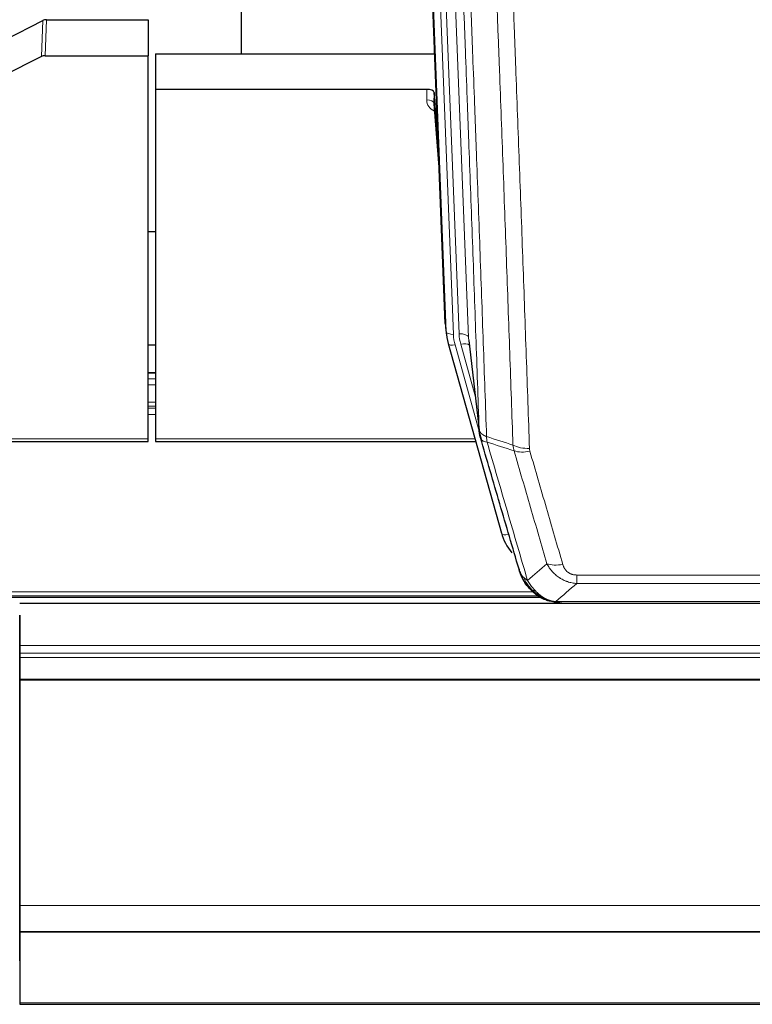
# Model space of a CAD drawing. Header units: inches. Extents: x 0 to 23760, y -13 to 16800.
# Tile 70 of 247: x 6487 to 6791, y 5920 to 6329. Entities that reach past the tile are written whole.
import ezdxf

# ---------------------------------------------------------------- set-up
doc = ezdxf.new("R2010")
doc.units = ezdxf.units.IN
doc.layers.add('254', color=7, linetype='Continuous', true_color=0xffffff)

msp = doc.modelspace()

# ---------------------------------------------------------------- linework, layer by layer
at = {"layer": '254', "color": 2, "linetype": 'Continuous', "lineweight": 25}
for p, q in [((6578.775, 6541.983), (6578.775, 6315.183)), ((6663.71, 6202.888), (6651.137, 6522.252)), ((6480.55, 6320.983), (6496.229, 6329.012)), ((6497.728, 6329.368), (6540.115, 6329.368)), ((6540.115, 6329.368), (6540.115, 6314.378)), ((6543.115, 6315.176), (6659.289, 6315.176)), ((6543.115, 6315.176), (6543.115, 6300.366)), ((6495.659, 6314.026), (6479.494, 6305.852)), ((6497.157, 6314.378), (6540.115, 6314.378)), ((6540.115, 6154.897), (6540.115, 6314.378)), ((6543.115, 6300.366), (6543.115, 6154.897)), ((6656.017, 6300.366), (6543.115, 6300.366)), ((6659.016, 6299.116), (6659.005, 6294.539)), ((6660.839, 6275.834), (6659.016, 6299.116)), ((6659.012, 6294.359), (6661.219, 6266.16)), ((6543.097, 6241.092), (6540.05, 6241.092)), ((6663.832, 6201.304), (6664.206, 6198.045)), ((6673.508, 6195.903), (6677.923, 6157.384)), ((6543.115, 6193.907), (6540.107, 6193.907)), ((6664.868, 6194.679), (6664.887, 6194.582)), ((6664.887, 6194.582), (6687.061, 6115.696)), ((6543.1, 6182.347), (6540.052, 6182.347)), ((6540.115, 6153.867), (6540.115, 6154.897)), ((6543.115, 6154.897), (6543.115, 6153.867)), ((6405.895, 6153.867), (6540.115, 6153.867)), ((6543.115, 6153.867), (6676.333, 6153.867)), ((6379.057, 6089.11), (6703.054, 6089.11)), ((7625.614, 6086.414), (6486.614, 6086.414)), ((6705.112, 6088.081), (6705.012, 6088.109)), ((6712.054, 6086.605), (6930.175, 6086.605)), ((6486.614, 6081.569), (6486.614, 6068.956)), ((6486.614, 6069.595), (6486.614, 6081.569)), ((6486.614, 6061.885), (6486.614, 6069.595)), ((6486.614, 6068.956), (6486.614, 6065.715)), ((6486.614, 6065.715), (6486.614, 6063.87)), ((6486.614, 6063.87), (6486.614, 6054.957)), ((6486.614, 5977.92), (6486.614, 6061.885)), ((6486.614, 6054.957), (6486.614, 6054.513)), ((6486.614, 6054.513), (6486.614, 5960.685)), ((6486.614, 5977.925), (6486.614, 5977.92)), ((6486.614, 5953.335), (6486.614, 5977.925)), ((6486.614, 5960.685), (6486.614, 5949.92)), ((6486.614, 5953.291), (6486.614, 5953.335)), ((6486.614, 5938.535), (6486.614, 5953.291)), ((6486.614, 5949.924), (6486.614, 5949.739)), ((6486.614, 5949.92), (6486.614, 5949.924)), ((6486.614, 5949.92), (7625.614, 5949.92)), ((6486.614, 5949.739), (7625.614, 5949.739)), ((6486.614, 5949.739), (6486.614, 5920.156)), ((6486.614, 5937.713), (6486.614, 5938.535)), ((6486.614, 5920.156), (6486.614, 5919.611)), ((6486.614, 5919.611), (7625.614, 5919.611))]:
    msp.add_line(p, q, dxfattribs=at)
at = {"layer": '254', "color": 110, "linetype": 'Continuous', "lineweight": 13}
for p, q in [((6660.351, 6528.97), (6673.417, 6197.076)), ((6656.607, 6524.285), (6669.425, 6198.703)), ((6664.084, 6199.63), (6651.385, 6522.193)), ((6654.32, 6522.461), (6667.078, 6198.41)), ((6495.659, 6314.026), (6496.229, 6329.012)), ((6497.728, 6329.368), (6497.157, 6314.378)), ((6656.007, 6295.95), (6656.017, 6300.366)), ((6659.005, 6294.539), (6661.212, 6266.352)), ((6663.71, 6202.888), (6664.084, 6199.63)), ((6673.417, 6197.076), (6677.794, 6158.895)), ((6667.775, 6194.009), (6677.848, 6158.175)), ((6676.148, 6172.864), (6670.123, 6194.302)), ((6540.052, 6182.291), (6543.1, 6182.291)), ((6540.052, 6179.842), (6543.1, 6179.842)), ((6540.052, 6177.365), (6543.1, 6177.365)), ((6540.052, 6170.174), (6543.1, 6170.174)), ((6540.052, 6168.522), (6543.1, 6168.522)), ((6540.052, 6167.737), (6543.1, 6167.737)), ((6540.052, 6165.04), (6543.1, 6165.04)), ((6406.182, 6154.897), (6540.115, 6154.897)), ((6543.115, 6154.897), (6676.046, 6154.897)), ((6685.224, 6131.934), (6689.949, 6115.123)), ((6718.443, 6094.735), (6718.443, 6098.269)), ((6718.443, 6098.269), (6923.786, 6098.269)), ((6923.786, 6094.735), (6718.443, 6094.735)), ((6379.949, 6089.671), (6702.236, 6089.671)), ((6381.882, 6091.284), (6700.229, 6091.284)), ((6705.012, 6088.109), (6704.944, 6088.266)), ((6709.712, 6087.267), (6932.517, 6087.267)), ((6486.614, 6068.956), (7625.614, 6068.956)), ((6486.614, 6065.715), (7625.614, 6065.715)), ((6486.614, 6063.87), (7625.614, 6063.87)), ((6486.614, 6054.957), (7625.614, 6054.957)), ((6486.614, 6054.513), (7625.614, 6054.513)), ((6486.614, 5960.685), (7625.614, 5960.685)), ((6486.614, 5920.156), (7625.614, 5920.156))]:
    msp.add_line(p, q, dxfattribs=at)
at = {"layer": '254', "color": 2, "linetype": 'Continuous', "lineweight": 25}
for centre, major_axis, ratio, start_param, end_param in [((6497.729, 6326.705), (3, -0.007), 0.8874311, 1.5734878, 2.096692), ((6497.16, 6311.749), (3, -0.011), 0.8761328, 1.5751062, 2.0983104), ((6656.018, 6299.072), (3, 0), 0.4313147, 0.033781, 1.5709509), ((6691.096, 6200.545), (-27.027, -0.37), 0.8864308, 0.02276, 0.2319114), ((6713.256, 6121.71), (-27.014, -0.465), 0.8900028, 0.2292736, 0.6114818)]:
    msp.add_ellipse(centre, major_axis=major_axis, ratio=ratio, start_param=start_param, end_param=end_param, dxfattribs=at)
at = {"layer": '254', "color": 110, "linetype": 'Continuous', "lineweight": 13}
for centre, major_axis, ratio, start_param, end_param in [((6662.01, 6295.95), (-6.003, -0.046), 0.8757409, 6.2743462, 7.3700502), ((6656.007, 6294.496), (-3, 0.007), 0.4848086, 3.1763596, 4.7135294), ((6667.078, 6199.795), (2.998, 0.118), 0.4614673, 3.175787, 4.6942235), ((6691.096, 6199.16), (-24.033, -0.038), 0.8858289, 0.0334668, 0.2426182), ((6669.425, 6196.856), (3.997, 0.157), 0.4614673, 0.0341943, 1.5526308), ((6693.443, 6199.453), (-24.033, -0.038), 0.8858289, 0.0334668, 0.2426182), ((6667.775, 6195.394), (2.888, 0.812), 0.4480327, 3.1416079, 4.5871119), ((6670.123, 6192.455), (3.851, 1.082), 0.4480327, 0.2500116, 1.4455193), ((6698.748, 6156.546), (-9.994, -0.345), 0.559112, 0.7940626, 1.551472), ((6698.935, 6155.373), (-9.604, -2.788), 0.5442898, 0.6684637, 1.414101), ((6689.949, 6116.508), (2.888, 0.812), 0.4480327, 3.1416079, 4.5871119), ((6712.596, 6108.49), (-9.598, -2.808), 0.562843, 0.6646512, 1.4076092)]:
    msp.add_ellipse(centre, major_axis=major_axis, ratio=ratio, start_param=start_param, end_param=end_param, dxfattribs=at)
for points, knots in [([(6677.794, 6158.895), (6677.349, 6171.743), (6676.443, 6197.594), (6675.036, 6236.838), (6674.066, 6263.311), (6673.512, 6278.291), (6673.45, 6279.956), (6673.326, 6283.29), (6673.14, 6288.293), (6672.704, 6299.992), (6672.325, 6310.061), (6672.007, 6318.474), (6671.943, 6320.158), (6671.816, 6323.528), (6671.624, 6328.586), (6671.173, 6340.41), (6670.783, 6350.582), (6669.997, 6370.977), (6668.934, 6398.305), (6667.293, 6439.699), (6666.169, 6467.564), (6665.599, 6481.564)], [0, 0, 0, 0, 0.125, 0.25, 0.375, 0.375, 0.390625, 0.390625, 0.40625, 0.4375, 0.5, 0.5, 0.515625, 0.515625, 0.53125, 0.5625, 0.625, 0.625, 0.75, 0.875, 1, 1, 1, 1]), ([(6668.654, 6479.783), (6669.226, 6465.73), (6670.353, 6437.759), (6671.998, 6396.208), (6673.065, 6368.777), (6673.853, 6348.304), (6674.244, 6338.093), (6674.696, 6326.224), (6674.888, 6321.147), (6675.016, 6317.765), (6675.08, 6316.074), (6675.399, 6307.629), (6675.779, 6297.522), (6676.217, 6285.778), (6676.403, 6280.756), (6676.527, 6277.409), (6676.589, 6275.737), (6677.145, 6260.701), (6678.118, 6234.126), (6679.529, 6194.733), (6680.437, 6168.783), (6680.883, 6155.887)], [0, 0, 0, 0, 0.125, 0.25, 0.375, 0.375, 0.4375, 0.46875, 0.484375, 0.484375, 0.5, 0.5, 0.5625, 0.59375, 0.609375, 0.609375, 0.625, 0.625, 0.75, 0.875, 1, 1, 1, 1]), ([(6691.88, 6152.318), (6691.442, 6165.016), (6690.55, 6190.561), (6689.628, 6216.408), (6688.925, 6235.906), (6688.689, 6242.424), (6688.213, 6255.498), (6687.973, 6262.054), (6687.246, 6281.778), (6686.754, 6294.999), (6686.13, 6311.613), (6686.005, 6314.94), (6685.753, 6321.602), (6685.374, 6331.607), (6684.991, 6341.649), (6684.22, 6361.782), (6683.176, 6388.756), (6681.566, 6429.608), (6680.464, 6457.103), (6679.906, 6470.916)], [0, 0, 0, 0, 0.125, 0.25, 0.25, 0.3125, 0.3125, 0.375, 0.375, 0.5, 0.5, 0.53125, 0.53125, 0.5625, 0.625, 0.625, 0.75, 0.875, 1, 1, 1, 1]), ([(6686.789, 6469.955), (6687.347, 6456.125), (6688.447, 6428.594), (6690.055, 6387.691), (6691.097, 6360.682), (6691.868, 6340.524), (6692.25, 6330.469), (6692.629, 6320.451), (6692.88, 6313.781), (6693.005, 6310.449), (6693.629, 6293.814), (6694.12, 6280.577), (6694.845, 6260.828), (6695.085, 6254.264), (6695.561, 6241.173), (6695.797, 6234.646), (6696.499, 6215.123), (6697.42, 6189.244), (6698.31, 6163.666), (6698.748, 6150.952)], [0, 0, 0, 0, 0.125, 0.25, 0.375, 0.375, 0.4375, 0.46875, 0.46875, 0.5, 0.5, 0.625, 0.625, 0.6875, 0.6875, 0.75, 0.75, 0.875, 1, 1, 1, 1]), ([(6677.794, 6158.895), (6677.795, 6158.887), (6677.797, 6158.872), (6677.8, 6158.848), (6677.803, 6158.824), (6677.807, 6158.801), (6677.81, 6158.777), (6677.814, 6158.753), (6677.819, 6158.73), (6677.823, 6158.706), (6677.828, 6158.683), (6677.833, 6158.659), (6677.839, 6158.635), (6677.844, 6158.612), (6677.85, 6158.588), (6677.856, 6158.565), (6677.862, 6158.541), (6677.869, 6158.518), (6677.876, 6158.495), (6677.883, 6158.471), (6677.89, 6158.448), (6677.898, 6158.424), (6677.906, 6158.401), (6677.914, 6158.378), (6677.922, 6158.355), (6677.931, 6158.331), (6677.94, 6158.308), (6677.949, 6158.285), (6677.958, 6158.262), (6677.968, 6158.239), (6677.978, 6158.215), (6677.988, 6158.192), (6677.998, 6158.169), (6678.009, 6158.146), (6678.02, 6158.123), (6678.031, 6158.1), (6678.042, 6158.078), (6678.054, 6158.055), (6678.066, 6158.032), (6678.078, 6158.009), (6678.09, 6157.986), (6678.103, 6157.964), (6678.116, 6157.941), (6678.129, 6157.918), (6678.142, 6157.896), (6678.156, 6157.873), (6678.17, 6157.851), (6678.184, 6157.828), (6678.198, 6157.806), (6678.213, 6157.783), (6678.228, 6157.761), (6678.243, 6157.739), (6678.258, 6157.716), (6678.273, 6157.694), (6678.289, 6157.672), (6678.305, 6157.65), (6678.322, 6157.628), (6678.338, 6157.606), (6678.355, 6157.584), (6678.372, 6157.562), (6678.389, 6157.54), (6678.407, 6157.518), (6678.424, 6157.497), (6678.442, 6157.475), (6678.46, 6157.453), (6678.479, 6157.432), (6678.497, 6157.41), (6678.516, 6157.389), (6678.536, 6157.367), (6678.555, 6157.346), (6678.574, 6157.325), (6678.594, 6157.303), (6678.614, 6157.282), (6678.635, 6157.261), (6678.655, 6157.24), (6678.676, 6157.219), (6678.703, 6157.192), (6678.737, 6157.159), (6678.778, 6157.12), (6678.819, 6157.082), (6678.862, 6157.043), (6678.905, 6157.006), (6678.949, 6156.968), (6678.994, 6156.93), (6679.039, 6156.893), (6679.086, 6156.857), (6679.133, 6156.82), (6679.181, 6156.784), (6679.23, 6156.748), (6679.279, 6156.713), (6679.329, 6156.677), (6679.38, 6156.642), (6679.432, 6156.608), (6679.484, 6156.574), (6679.537, 6156.54), (6679.591, 6156.506), (6679.646, 6156.473), (6679.701, 6156.44), (6679.757, 6156.408), (6679.814, 6156.376), (6679.872, 6156.344), (6679.93, 6156.312), (6679.989, 6156.281), (6680.048, 6156.251), (6680.109, 6156.22), (6680.169, 6156.19), (6680.231, 6156.161), (6680.293, 6156.132), (6680.356, 6156.103), (6680.42, 6156.074), (6680.484, 6156.046), (6680.549, 6156.019), (6680.615, 6155.992), (6680.681, 6155.965), (6680.748, 6155.938), (6680.815, 6155.912), (6680.86, 6155.895), (6680.883, 6155.887)], [0, 0, 0, 0, 0.0066687, 0.0133374, 0.0200061, 0.0266746, 0.0333432, 0.0400116, 0.0466801, 0.0533484, 0.0600168, 0.066685, 0.0733532, 0.0800214, 0.0866895, 0.0933575, 0.1000255, 0.1066935, 0.1133614, 0.1200292, 0.126697, 0.1333647, 0.1400324, 0.1467001, 0.1533676, 0.1600352, 0.1667026, 0.1733701, 0.1800374, 0.1867047, 0.193372, 0.2000392, 0.2067064, 0.2133735, 0.2200405, 0.2267075, 0.2333745, 0.2400414, 0.2467082, 0.253375, 0.2600418, 0.2667085, 0.2733751, 0.2800417, 0.2867082, 0.2933747, 0.3000412, 0.3067075, 0.3133739, 0.3200401, 0.3267064, 0.3333725, 0.3400387, 0.3467047, 0.3533708, 0.3600367, 0.3667026, 0.3733685, 0.3800343, 0.3867001, 0.3933658, 0.4000315, 0.4066971, 0.4133626, 0.4200281, 0.4266936, 0.433359, 0.4400243, 0.4466896, 0.4533549, 0.4600201, 0.4666852, 0.4733503, 0.4800154, 0.4866804, 0.4933453, 0.5000102, 0.5125098, 0.5250093, 0.5375088, 0.5500082, 0.5625077, 0.5750071, 0.5875066, 0.600006, 0.6125054, 0.6250049, 0.6375043, 0.6500037, 0.6625032, 0.6750026, 0.6875021, 0.7000016, 0.7125011, 0.7250006, 0.7375001, 0.7499997, 0.7624993, 0.7749989, 0.7874985, 0.7999982, 0.812498, 0.8249977, 0.8374975, 0.8499974, 0.8624973, 0.8749972, 0.8874972, 0.8999973, 0.9124974, 0.9249976, 0.9374978, 0.9499981, 0.9624985, 0.9749989, 0.9874994, 1, 1, 1, 1]), ([(6678.35, 6155.445), (6678.371, 6155.199), (6678.449, 6154.967), (6678.713, 6154.548), (6678.899, 6154.36), (6679.37, 6154.038), (6679.655, 6153.904), (6680.314, 6153.7), (6680.687, 6153.63), (6681.095, 6153.596)], [0, 0, 0, 0, 0.25, 0.25, 0.5, 0.5, 0.75, 0.75, 1, 1, 1, 1]), ([(6681.095, 6153.596), (6681.02, 6153.968), (6680.978, 6154.34), (6680.92, 6155.099), (6680.904, 6155.485), (6680.883, 6155.887)], [0, 0, 0, 0, 0.5, 0.5, 1, 1, 1, 1]), ([(6681.095, 6153.596), (6683.917, 6143.903), (6686.733, 6134.256), (6690.947, 6119.853), (6692.35, 6115.063), (6695.152, 6105.507), (6696.551, 6100.741), (6697.949, 6095.986)], [0, 0, 0, 0, 0.5, 0.5, 0.75, 0.75, 1, 1, 1, 1]), ([(6698.935, 6149.775), (6698.879, 6149.968), (6698.836, 6150.163), (6698.773, 6150.556), (6698.754, 6150.753), (6698.748, 6150.952)], [0, 0, 0, 0, 0.5, 0.5, 1, 1, 1, 1]), ([(6706.016, 6102.948), (6704.881, 6106.835), (6703.744, 6110.728), (6701.469, 6118.531), (6700.33, 6122.44), (6696.911, 6134.19), (6694.627, 6142.053), (6692.339, 6149.946)], [0, 0, 0, 0, 0.25, 0.25, 0.5, 0.5, 1, 1, 1, 1]), ([(6698.935, 6149.775), (6701.221, 6141.87), (6703.502, 6133.994), (6706.917, 6122.226), (6708.055, 6118.311), (6710.327, 6110.496), (6711.462, 6106.596), (6712.596, 6102.704)], [0, 0, 0, 0, 0.5, 0.5, 0.75, 0.75, 1, 1, 1, 1]), ([(6718.443, 6094.735), (6718.109, 6094.759), (6717.775, 6094.792), (6717.112, 6094.879), (6716.784, 6094.933), (6715.808, 6095.125), (6715.171, 6095.293), (6714.468, 6095.53), (6714.39, 6095.557), (6714.234, 6095.612), (6714.157, 6095.641), (6713.925, 6095.727), (6713.773, 6095.788), (6713.318, 6095.975), (6712.723, 6096.245), (6712.15, 6096.553), (6711.729, 6096.798), (6711.521, 6096.924), (6711.315, 6097.056), (6711.179, 6097.144), (6711.111, 6097.189), (6710.505, 6097.599), (6709.997, 6097.995), (6709.278, 6098.634), (6709.046, 6098.855), (6708.707, 6099.197), (6708.596, 6099.313), (6708.378, 6099.548), (6708.27, 6099.668), (6707.743, 6100.273), (6707.355, 6100.78), (6706.64, 6101.834), (6706.314, 6102.381), (6706.016, 6102.948)], [0, 0, 0, 0, 0.0625, 0.0625, 0.125, 0.125, 0.25, 0.25, 0.265625, 0.265625, 0.28125, 0.28125, 0.3125, 0.3125, 0.375, 0.4375, 0.4375, 0.46875, 0.484375, 0.484375, 0.5, 0.5, 0.625, 0.625, 0.6875, 0.6875, 0.71875, 0.71875, 0.75, 0.75, 0.875, 0.875, 1, 1, 1, 1]), ([(6718.443, 6098.269), (6718.261, 6098.269), (6718.078, 6098.275), (6717.715, 6098.301), (6717.535, 6098.321), (6717.179, 6098.374), (6717.004, 6098.408), (6716.657, 6098.49), (6716.486, 6098.539), (6716.275, 6098.609), (6716.233, 6098.623), (6716.15, 6098.653), (6716.025, 6098.699), (6715.904, 6098.749), (6715.665, 6098.854), (6715.357, 6099.008), (6715.07, 6099.186), (6714.897, 6099.306), (6714.862, 6099.33), (6714.794, 6099.379), (6714.761, 6099.404), (6714.661, 6099.481), (6714.596, 6099.533), (6714.406, 6099.692), (6714.287, 6099.802), (6714.06, 6100.03), (6713.953, 6100.148), (6713.75, 6100.391), (6713.655, 6100.516), (6713.542, 6100.676), (6713.519, 6100.709), (6713.476, 6100.774), (6713.454, 6100.806), (6713.39, 6100.905), (6713.349, 6100.971), (6713.231, 6101.17), (6713.157, 6101.305), (6713.02, 6101.577), (6712.957, 6101.715), (6712.78, 6102.132), (6712.68, 6102.416), (6712.596, 6102.704)], [0, 0, 0, 0, 0.0625, 0.0625, 0.125, 0.125, 0.1875, 0.1875, 0.25, 0.25, 0.265625, 0.265625, 0.28125, 0.3125, 0.3125, 0.375, 0.4375, 0.4375, 0.453125, 0.453125, 0.46875, 0.46875, 0.5, 0.5, 0.5625, 0.5625, 0.625, 0.625, 0.6875, 0.6875, 0.703125, 0.703125, 0.71875, 0.71875, 0.75, 0.75, 0.8125, 0.8125, 0.875, 0.875, 1, 1, 1, 1]), ([(6695.032, 6098.901), (6695.188, 6098.616), (6695.368, 6098.341), (6695.772, 6097.812), (6695.997, 6097.558), (6696.242, 6097.317)], [0, 0, 0, 0, 0.5, 0.5, 1, 1, 1, 1]), ([(6699.9, 6091.992), (6699.529, 6092.381), (6699.172, 6092.787), (6697.811, 6094.47), (6696.941, 6095.864), (6696.242, 6097.317)], [0, 0, 0, 0, 0.25, 0.25, 1, 1, 1, 1]), ([(6696.242, 6097.317), (6696.488, 6097.07), (6696.754, 6096.834), (6697.325, 6096.39), (6697.629, 6096.181), (6697.949, 6095.986)], [0, 0, 0, 0, 0.5, 0.5, 1, 1, 1, 1]), ([(6701.125, 6091.779), (6700.826, 6092.096), (6700.535, 6092.424), (6699.409, 6093.774), (6698.642, 6094.871), (6697.949, 6095.986)], [0, 0, 0, 0, 0.25, 0.25, 1, 1, 1, 1]), ([(6698.914, 6092.477), (6698.945, 6092.45), (6698.978, 6092.424), (6699.112, 6092.322), (6699.225, 6092.253), (6699.475, 6092.131), (6699.611, 6092.078), (6699.802, 6092.019), (6699.851, 6092.005), (6699.9, 6091.992)], [0, 0, 0, 0, 0.125, 0.125, 0.5, 0.5, 0.875, 0.875, 1, 1, 1, 1]), ([(6699.9, 6091.992), (6699.999, 6091.966), (6700.1, 6091.942), (6700.357, 6091.892), (6700.515, 6091.868), (6700.825, 6091.824), (6700.979, 6091.804), (6701.125, 6091.779)], [0, 0, 0, 0, 0.25, 0.25, 0.625, 0.625, 1, 1, 1, 1]), ([(6705.094, 6088.66), (6704.914, 6088.758), (6704.735, 6088.859), (6704.028, 6089.284), (6703.513, 6089.642), (6702.519, 6090.429), (6702.04, 6090.857), (6701.426, 6091.466), (6701.274, 6091.621), (6701.125, 6091.779)], [0, 0, 0, 0, 0.125, 0.125, 0.5, 0.5, 0.875, 0.875, 1, 1, 1, 1]), ([(6704.944, 6088.266), (6704.942, 6088.296), (6704.944, 6088.329), (6704.957, 6088.414), (6704.973, 6088.469), (6705.021, 6088.573), (6705.053, 6088.622), (6705.094, 6088.66)], [0, 0, 0, 0, 0.25, 0.25, 0.625, 0.625, 1, 1, 1, 1]), ([(6709.712, 6087.267), (6708.492, 6087.369), (6707.315, 6087.663), (6705.822, 6088.29), (6705.454, 6088.466), (6705.094, 6088.66)], [0, 0, 0, 0, 0.75, 0.75, 1, 1, 1, 1]), ([(6710.583, 6086.747), (6710.464, 6086.774), (6710.354, 6086.805), (6710.106, 6086.892), (6709.98, 6086.953), (6709.794, 6087.095), (6709.733, 6087.176), (6709.712, 6087.267)], [0, 0, 0, 0, 0.25, 0.25, 0.625, 0.625, 1, 1, 1, 1])]:
    msp.add_open_spline(points, degree=3, knots=knots, dxfattribs=at)
at = {"layer": '254', "color": 2, "linetype": 'Continuous', "lineweight": 25}
for points, knots in [([(6678.35, 6155.445), (6678.345, 6155.462), (6678.335, 6155.496), (6678.32, 6155.549), (6678.305, 6155.602), (6678.289, 6155.657), (6678.274, 6155.712), (6678.259, 6155.769), (6678.243, 6155.827), (6678.228, 6155.886), (6678.212, 6155.947), (6678.197, 6156.008), (6678.182, 6156.07), (6678.166, 6156.134), (6678.151, 6156.199), (6678.136, 6156.265), (6678.121, 6156.332), (6678.106, 6156.4), (6678.091, 6156.469), (6678.076, 6156.54), (6678.062, 6156.611), (6678.047, 6156.684), (6678.033, 6156.758), (6678.019, 6156.833), (6678.005, 6156.909), (6677.991, 6156.987), (6677.978, 6157.065), (6677.957, 6157.192), (6677.931, 6157.361), (6677.903, 6157.568), (6677.879, 6157.76), (6677.86, 6157.937), (6677.844, 6158.1), (6677.831, 6158.247), (6677.821, 6158.379), (6677.813, 6158.496), (6677.807, 6158.598), (6677.803, 6158.685), (6677.799, 6158.756), (6677.797, 6158.813), (6677.795, 6158.854), (6677.794, 6158.88), (6677.794, 6158.892), (6677.794, 6158.895)], [0, 0, 0, 0, 0.0155037, 0.0313049, 0.0474035, 0.0637997, 0.0804935, 0.097485, 0.1147743, 0.1323613, 0.1502462, 0.1684289, 0.1869096, 0.2056883, 0.224765, 0.2441397, 0.2638126, 0.2837835, 0.3040527, 0.32462, 0.3454856, 0.3666494, 0.3881116, 0.409872, 0.4319308, 0.454288, 0.4769435, 0.4998975, 0.5635611, 0.6228928, 0.6778927, 0.7285606, 0.7748966, 0.8169007, 0.8545729, 0.8879131, 0.9169214, 0.9415977, 0.9619421, 0.9779545, 0.989635, 0.9969835, 1, 1, 1, 1]), ([(6694.393, 6100.675), (6693.062, 6105.198), (6691.73, 6109.731), (6689.062, 6118.817), (6687.726, 6123.371), (6683.716, 6137.064), (6681.036, 6146.234), (6678.35, 6155.445)], [0, 0, 0, 0, 0.25, 0.25, 0.5, 0.5, 1, 1, 1, 1]), ([(6698.424, 6093.178), (6698.413, 6093.192), (6698.39, 6093.218), (6698.355, 6093.258), (6698.319, 6093.298), (6698.283, 6093.34), (6698.247, 6093.382), (6698.211, 6093.425), (6698.174, 6093.468), (6698.136, 6093.512), (6698.099, 6093.557), (6698.06, 6093.603), (6698.022, 6093.649), (6697.983, 6093.696), (6697.944, 6093.744), (6697.905, 6093.793), (6697.865, 6093.842), (6697.825, 6093.892), (6697.784, 6093.943), (6697.744, 6093.995), (6697.703, 6094.047), (6697.661, 6094.1), (6697.62, 6094.154), (6697.578, 6094.209), (6697.536, 6094.264), (6697.493, 6094.32), (6697.45, 6094.377), (6697.408, 6094.435), (6697.364, 6094.494), (6697.321, 6094.553), (6697.277, 6094.613), (6697.233, 6094.674), (6697.189, 6094.736), (6697.145, 6094.799), (6697.101, 6094.862), (6697.056, 6094.927), (6697.011, 6094.992), (6696.966, 6095.058), (6696.921, 6095.124), (6696.876, 6095.192), (6696.83, 6095.261), (6696.785, 6095.33), (6696.739, 6095.4), (6696.693, 6095.471), (6696.648, 6095.543), (6696.602, 6095.616), (6696.556, 6095.69), (6696.51, 6095.764), (6696.463, 6095.839), (6696.417, 6095.916), (6696.371, 6095.993), (6696.325, 6096.071), (6696.279, 6096.15), (6696.232, 6096.23), (6696.186, 6096.311), (6696.14, 6096.392), (6696.094, 6096.475), (6696.048, 6096.558), (6696.002, 6096.643), (6695.956, 6096.728), (6695.91, 6096.814), (6695.864, 6096.902), (6695.818, 6096.99), (6695.773, 6097.079), (6695.727, 6097.169), (6695.682, 6097.26), (6695.637, 6097.351), (6695.592, 6097.444), (6695.547, 6097.538), (6695.502, 6097.633), (6695.458, 6097.728), (6695.414, 6097.825), (6695.37, 6097.922), (6695.326, 6098.021), (6695.283, 6098.12), (6695.24, 6098.221), (6695.197, 6098.322), (6695.154, 6098.425), (6695.112, 6098.528), (6695.07, 6098.632), (6695.029, 6098.737), (6694.988, 6098.844), (6694.947, 6098.951), (6694.907, 6099.059), (6694.867, 6099.168), (6694.827, 6099.278), (6694.788, 6099.389), (6694.749, 6099.501), (6694.711, 6099.614), (6694.674, 6099.728), (6694.637, 6099.843), (6694.6, 6099.959), (6694.564, 6100.076), (6694.528, 6100.194), (6694.494, 6100.313), (6694.459, 6100.433), (6694.425, 6100.554), (6694.404, 6100.635), (6694.393, 6100.675)], [0, 0, 0, 0, 0.0060657, 0.012223, 0.0184718, 0.0248123, 0.0312443, 0.0377679, 0.0443831, 0.0510899, 0.0578883, 0.0647782, 0.0717598, 0.0788329, 0.0859977, 0.093254, 0.1006019, 0.1080414, 0.1155725, 0.1231952, 0.1309095, 0.1387154, 0.1466129, 0.1546019, 0.1626826, 0.1708549, 0.1791188, 0.1874742, 0.1959213, 0.20446, 0.2130903, 0.2218121, 0.2306256, 0.2395307, 0.2485274, 0.2576156, 0.2667955, 0.276067, 0.2854301, 0.2948848, 0.3044311, 0.314069, 0.3237985, 0.3336196, 0.3435324, 0.3535367, 0.3636326, 0.3738202, 0.3840993, 0.3944701, 0.4049324, 0.4154864, 0.426132, 0.4368691, 0.4476979, 0.4586183, 0.4696303, 0.480734, 0.4919292, 0.503216, 0.5145945, 0.5260645, 0.5376262, 0.5492795, 0.5610244, 0.5728609, 0.584789, 0.5968087, 0.60892, 0.621123, 0.6334175, 0.6458037, 0.6582815, 0.6708509, 0.6835119, 0.6962645, 0.7091087, 0.7220445, 0.735072, 0.748191, 0.7614017, 0.774704, 0.7880979, 0.8015834, 0.8151605, 0.8288293, 0.8425896, 0.8564416, 0.8703852, 0.8844204, 0.8985472, 0.9127656, 0.9270756, 0.9414773, 0.9559705, 0.9705554, 0.9852319, 1, 1, 1, 1]), ([(6694.393, 6100.675), (6694.45, 6100.365), (6694.532, 6100.061), (6694.745, 6099.468), (6694.877, 6099.18), (6695.032, 6098.901)], [0, 0, 0, 0, 0.5, 0.5, 1, 1, 1, 1]), ([(6698.914, 6092.477), (6698.48, 6092.946), (6698.07, 6093.437), (6696.54, 6095.473), (6695.644, 6097.161), (6695.032, 6098.901)], [0, 0, 0, 0, 0.25, 0.25, 1, 1, 1, 1]), ([(6698.484, 6093.044), (6698.506, 6093), (6698.529, 6092.955), (6698.608, 6092.82), (6698.671, 6092.73), (6698.797, 6092.586), (6698.853, 6092.53), (6698.914, 6092.477)], [0, 0, 0, 0, 0.2280377, 0.2280377, 0.6912151, 0.6912151, 1, 1, 1, 1]), ([(6701.425, 6090.219), (6700.779, 6090.701), (6700.164, 6091.227), (6699.356, 6092.013), (6699.132, 6092.242), (6698.914, 6092.477)], [0, 0, 0, 0, 0.7159091, 0.7159091, 1, 1, 1, 1]), ([(6704.944, 6088.266), (6704.715, 6088.378), (6704.488, 6088.495), (6703.586, 6088.988), (6702.927, 6089.409), (6701.657, 6090.347), (6701.047, 6090.864), (6700.275, 6091.607), (6700.086, 6091.797), (6699.9, 6091.992)], [0, 0, 0, 0, 0.125, 0.125, 0.5, 0.5, 0.875, 0.875, 1, 1, 1, 1]), ([(6710.583, 6086.747), (6709.172, 6086.836), (6707.736, 6087.142), (6705.865, 6087.844), (6705.401, 6088.043), (6704.944, 6088.266)], [0, 0, 0, 0, 0.75, 0.75, 1, 1, 1, 1]), ([(6707.11, 6087.351), (6707.031, 6087.375), (6706.951, 6087.4), (6706.278, 6087.611), (6705.69, 6087.831), (6705.112, 6088.081)], [0, 0, 0, 0, 0.1180686, 0.1180686, 1, 1, 1, 1]), ([(6712.254, 6086.607), (6712.18, 6086.605), (6712.106, 6086.605), (6711.81, 6086.605), (6711.588, 6086.614), (6711.161, 6086.649), (6710.955, 6086.675), (6710.703, 6086.721), (6710.642, 6086.734), (6710.583, 6086.747)], [0, 0, 0, 0, 0.125, 0.125, 0.5, 0.5, 0.875, 0.875, 1, 1, 1, 1])]:
    msp.add_open_spline(points, degree=3, knots=knots, dxfattribs=at)
for points, degree in [([(6677.917, 6157.465), (6678.667, 6154.634)], 1), ([(6701.501, 6090.162), (6703.147, 6088.942), (6705.014, 6088.108)], 2), ([(6712.254, 6086.607), (6711.637, 6086.603), (6711.014, 6086.633), (6710.388, 6086.697)], 3)]:
    msp.add_open_spline(points, degree=degree, dxfattribs=at)
at = {"layer": '254', "color": 110, "linetype": 'Continuous', "lineweight": 13}
for points in [[(6680.883, 6155.887), (6684.548, 6154.699), (6688.214, 6153.51), (6691.88, 6152.318)], [(6692.339, 6149.946), (6688.59, 6151.164), (6684.843, 6152.381), (6681.095, 6153.596)], [(6692.339, 6149.946), (6692.226, 6150.33), (6692.038, 6151.109), (6691.921, 6151.911), (6691.88, 6152.318)], [(6697.949, 6095.986), (6700.623, 6098.309), (6703.312, 6100.63), (6706.016, 6102.948)], [(6718.443, 6094.735), (6715.515, 6092.249), (6712.605, 6089.759), (6709.712, 6087.267)]]:
    msp.add_open_spline(points, degree=3, dxfattribs=at)

doc.saveas('drawing.dxf')
